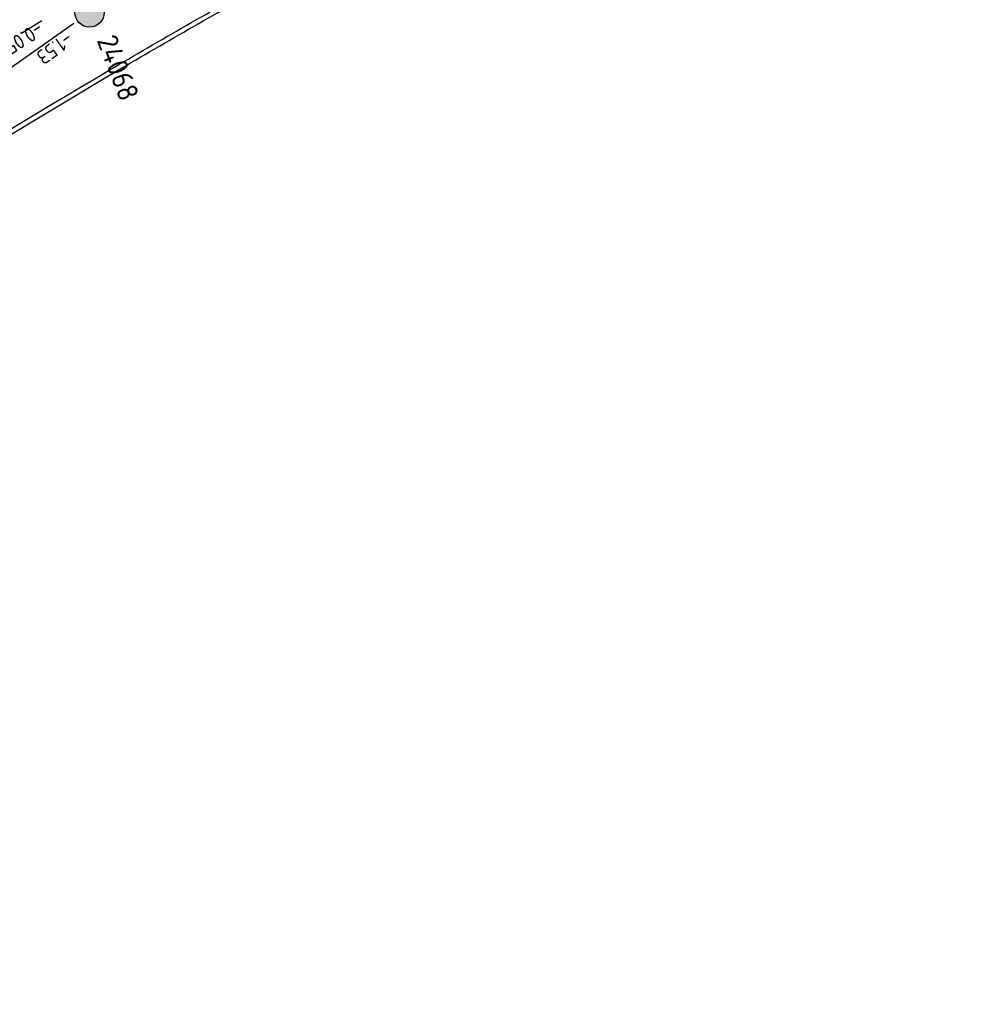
# Model space of a CAD drawing. Extents: x -410 to 7352, y -1401 to 655.
# Tile 12 of 185: x -268 to -236, y -316 to -283. Entities that reach past the tile are written whole.
import ezdxf

# ---------------------------------------------------------------- set-up
doc = ezdxf.new("R2010")
doc.units = 0
doc.header["$MEASUREMENT"] = 0
for name, pattern in [('DGN Style 1', [0.6, 0, -0.6]), ('DGN Style 2', [1, 0.6, -0.4]), ('DRAIN streng', [1.6, 0.8, -0.8]), ('DWA streng', [5.5, 3, -0.5, 0.5, -0.5, 0.5, -0.5])]:
    doc.linetypes.add(name, pattern=pattern)
doc.layers.add('ALG_viewport', color=7, linetype='Continuous', plot=False)
for name, color, linetype in [('GRONDWERK aanbr insteek talud', 7, 'Continuous'), ('RIO aanbr DRAIN streng', 5, 'DRAIN streng'), ('RIO aanbr DWA BOB en stroomrichting', 30, 'Continuous'), ('RIO aanbr DWA putnummer', 30, 'Continuous'), ('RIO aanbr DWA putten', 30, 'Continuous'), ('RIO aanbr DWA streng', 30, 'DWA streng'), ('VERH aanbr materiaalscheiding', 3, 'DGN Style 1'), ('VERH aanbr trottoirband', 2, 'Continuous'), ('WATERG aanbr beschoeiing', 2, 'Continuous'), ('WATERG aanbr onderwater stippellijn', 9, 'DGN Style 2')]:
    doc.layers.add(name, color=color, linetype=linetype)
doc.styles.add('rio BOB 2 mm', font='isocp.shx', dxfattribs={"height": 0.0025})
doc.styles.add('rio putnummer 3.5 mm', font='isocp.shx', dxfattribs={"height": 0.0035})
doc.styles.add('Style-ENGINEERING I 0.20944', font='txt.shx', dxfattribs={"oblique": 12})
doc.linetypes.add('513', pattern='A,-0.5,[1,dgnlstyle-infvm_s.shx,S=0.008,R=0,X=0,Y=0],-3.5', length=4)

# ---------------------------------------------------------------- blocks, each defined once
blk = doc.blocks.new('POLYESTERPUT')
at = {"layer": 'RIO aanbr DWA putten'}
blk.add_hatch(color=256, dxfattribs=at).paths.add_polyline_path([(-0.493, 0.001, 1), (0.493, -0.001, 1)])
blk.add_circle((0, 0), 0.493, dxfattribs=at)
at = {"layer": 'RIO aanbr DWA putten', "style": 'Style-ENGINEERING I 0.20944', "oblique": 12, "width": 0.88}
blk.add_text('PP', height=0.25, rotation=359.8963, dxfattribs=at).set_placement((0.737, 0.298))
blk = doc.blocks.new('A$C1E1F0ED6')
at = {"layer": 'GRONDWERK aanbr insteek talud'}
for centre, radius, start, end in [((161.846, -287.038), 306.019, 116.33721, 128.00987), ((171.922, -303.975), 317.31, 113.95071, 127.35275)]:
    blk.add_arc(centre, radius, start, end, dxfattribs=at)
at = {"layer": 'RIO aanbr DRAIN streng', "flags": 128}
blk.add_lwpolyline([(-33.297, -71.698), (-33.227, -71.715, 0.190219), (-32.864, -71.661), (-31.147, -70.67, 0.032378), (-31.093, -70.634), (-15.362, -58.611, -0.009618), (-15.347, -58.599), (-2.581, -49.598, -0.008898), (-2.566, -49.588), (8.684, -42.24, -0.006125), (8.694, -42.234), (16.254, -37.557, 0.17359), (16.464, -37.293), (16.672, -36.686)], format="xyb", dxfattribs=at)
at = {"layer": 'RIO aanbr DWA streng'}
blk.add_line((15.724, -38.652), (-31.189, -71.735), dxfattribs=at)
at = {"layer": 'VERH aanbr materiaalscheiding', "extrusion": (0, 0, -1)}
blk.add_arc((-171.919, -303.981), 312.176, 52.64749, 66.2068, dxfattribs=at)
at = {"layer": 'VERH aanbr trottoirband'}
blk.add_line((11.875, -43.434), (16.983, -40.364), dxfattribs=at)
blk.add_arc((171.922, -303.975), 315.68, 113.79352, 127.35275, dxfattribs=at)
at = {"layer": 'VERH aanbr trottoirband', "color": 2, "linetype": '513', "lineweight": 0, "extrusion": (0, 0, -1)}
blk.add_arc((-171.919, -303.981), 313.801, 52.64749, 66.24473, dxfattribs=at)
at = {"layer": 'VERH aanbr trottoirband', "extrusion": (0, 0, -1)}
for radius, start, end in [(311.426, 52.64749, 66.17781), (311.576, 52.64749, 62.19481), (305.926, 59.55792, 60.68626), (305.776, 59.55792, 60.68626), (305.926, 56.18767, 59.55792)]:
    blk.add_arc((-171.919, -303.981), radius, start, end, dxfattribs=at)
at = {"layer": 'WATERG aanbr beschoeiing'}
for centre, radius, start, end in [((161.846, -287.038), 304.819, 116.3371, 128.00987), ((171.919, -303.981), 319.416, 116.60777, 127.35169)]:
    blk.add_arc(centre, radius, start, end, dxfattribs=at)
at = {"layer": 'WATERG aanbr onderwater stippellijn'}
for centre, radius, start, end in [((161.846, -287.038), 304.319, 116.33706, 128.00987), ((161.846, -287.038), 302.819, 116.33693, 128.18692), ((171.919, -303.981), 321.416, 116.60625, 127.5662), ((171.919, -303.981), 319.916, 116.60739, 127.35169)]:
    blk.add_arc(centre, radius, start, end, dxfattribs=at)
at = {"layer": 'RIO aanbr DWA putten', "rotation": 4.028237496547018}
blk.add_blockref('POLYESTERPUT', (16.257, -38.281), dxfattribs=at)
at = {"layer": 'RIO aanbr DRAIN streng', "insert": (14.505, -38.572), "char_height": 0.5, "attachment_point": 7, "rotation": 211.7448, "line_spacing_factor": 0.84, "style": 'rio BOB 2 mm'}
blk.add_mtext('\\W1.000000x;-0.05', dxfattribs=at)
at = {"layer": 'RIO aanbr DWA BOB en stroomrichting', "insert": (15.481, -38.907), "char_height": 0.5, "attachment_point": 7, "rotation": 215.1912, "line_spacing_factor": 0.84, "style": 'rio BOB 2 mm'}
blk.add_mtext('-1.53', dxfattribs=at)
at = {"layer": 'RIO aanbr DWA putnummer', "linetype": 'Continuous', "style": 'rio putnummer 3.5 mm'}
blk.add_text('24068', height=0.7, rotation=290.7636, dxfattribs=at).set_placement((16.49, -39.211))

msp = doc.modelspace()

# ---------------------------------------------------------------- block references
at = {"layer": 'ALG_viewport'}
msp.add_blockref('A$C1E1F0ED6', (-282.391, -244.117), dxfattribs=at)

doc.saveas('drawing.dxf')
